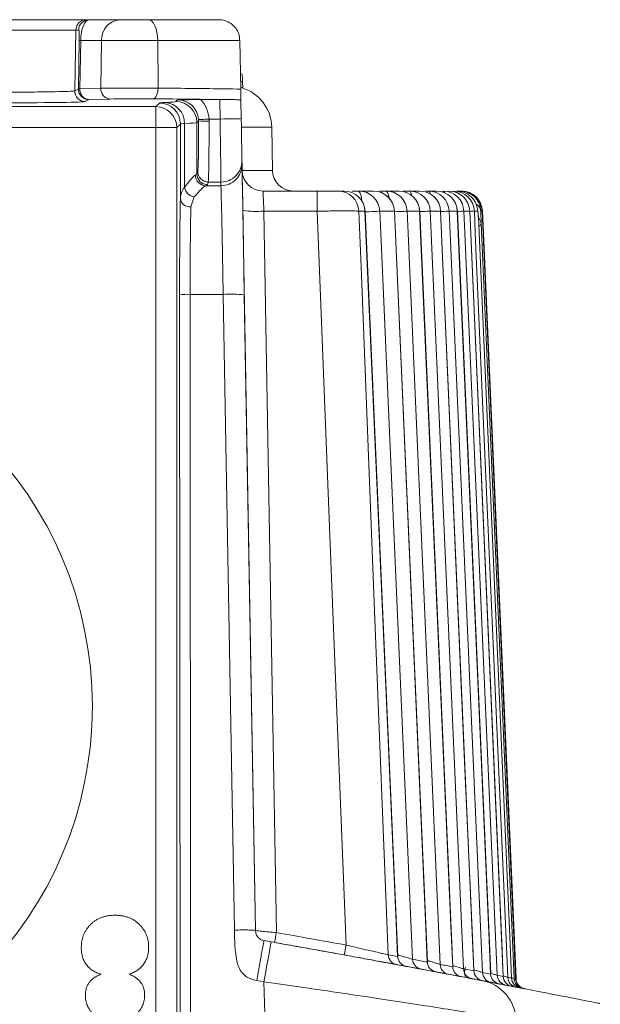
# Model space of a CAD drawing. Header units: millimetres. Extents: x 0 to 594, y 0 to 420.
# Tile 69 of 71: x 415 to 428, y 367 to 390. Entities that reach past the tile are written whole.
import ezdxf

# ---------------------------------------------------------------- set-up
doc = ezdxf.new("R2010")
doc.units = ezdxf.units.MM

msp = doc.modelspace()

# ---------------------------------------------------------------- linework, layer by layer
at = {"color": 7, "linetype": 'Continuous', "lineweight": 15}
for p, q in [((412.41784, 390.41328), (416.16813, 390.41328)), ((416.16813, 390.41328), (416.23722, 390.41328)), ((416.23722, 390.41328), (416.96809, 390.41328)), ((416.96809, 390.41328), (417.64205, 390.41328)), ((417.64205, 390.41328), (419.3292, 390.41328)), ((419.83062, 389.92055), (419.85089, 388.75921)), ((419.89726, 388.93504), (419.89994, 388.78402)), ((419.35372, 388.50714), (418.90198, 388.50714)), ((419.85545, 388.49838), (419.85539, 388.50155)), ((419.85545, 388.49838), (419.86321, 388.05352)), ((420.60942, 386.81881), (420.59145, 387.84806)), ((419.8807, 387.0519), (419.88222, 386.96459)), ((420.38618, 386.32606), (421.67325, 386.32606)), ((422.17182, 386.32606), (422.31662, 386.32606)), ((422.49971, 386.32606), (422.66945, 386.32606)), ((422.66945, 386.32606), (423.01951, 386.32606)), ((423.16064, 386.32606), (423.32308, 386.32606)), ((423.32308, 386.32606), (423.62069, 386.32606)), ((423.73385, 386.32606), (423.87517, 386.32606)), ((423.87517, 386.32606), (424.12048, 386.32606)), ((424.26464, 386.32606), (424.326, 386.32606)), ((424.326, 386.32606), (424.51914, 386.32606)), ((425.00085, 386.32606), (425.0838, 386.32606)), ((425.0838, 386.32606), (425.11005, 386.32606)), ((425.14163, 386.32508), (425.11005, 386.32606)), ((420.20112, 368.6946), (419.9015, 385.85956)), ((423.59722, 368.07466), (422.81764, 385.84654)), ((424.30497, 367.94259), (423.52052, 385.84651)), ((424.91036, 367.82852), (424.12171, 385.8465)), ((425.41368, 367.7329), (424.6215, 385.84648)), ((425.81517, 367.65608), (425.02016, 385.84647)), ((425.31789, 385.84645), (425.31763, 385.84644)), ((426.11502, 367.59834), (425.31789, 385.84645)), ((425.51002, 385.84644), (425.50958, 385.85468)), ((425.52096, 385.70385), (425.52052, 385.71192)), ((419.9365, 383.8547), (420.20112, 368.6946)), ((416.85159, 369.05646), (416.85159, 369.05646)), ((416.04791, 368.28592), (416.04791, 368.28592)), ((421.25246, 368.30199), (421.25246, 368.30191)), ((421.25246, 368.30199), (421.25246, 368.30191)), ((423.74094, 367.8488), (423.74097, 367.84825)), ((423.79489, 367.83879), (423.79853, 367.83811)), ((423.98294, 367.80386), (423.83472, 367.83139)), ((424.50276, 367.70682), (424.50672, 367.70608)), ((424.90915, 367.82753), (424.90645, 367.82835)), ((416.52409, 367.649), (416.52409, 367.649)), ((424.78888, 367.65309), (424.78889, 367.65282)), ((424.80747, 367.64933), (424.80746, 367.6496)), ((425.10845, 367.59284), (425.11248, 367.59208)), ((425.61611, 367.49658), (425.36891, 367.54353)), ((426.31786, 367.36238), (426.1757, 367.38968)), ((426.51633, 367.3242), (426.42657, 367.34147)), ((426.61333, 367.30549), (426.57593, 367.31271)), ((416.14435, 367.14922), (416.14435, 367.14922))]:
    msp.add_line(p, q, dxfattribs=at)
at = {"color": 8, "linetype": 'Continuous', "lineweight": 0}
for p, q in [((415.91757, 390.16691), (412.6684, 390.16691)), ((415.89228, 388.71741), (415.91757, 390.16691)), ((415.98666, 390.16691), (415.91757, 390.16691)), ((415.98067, 388.76121), (416.00071, 389.92055)), ((416.03415, 389.92055), (416.0141, 388.76121)), ((416.53384, 389.92055), (416.03415, 389.92055)), ((416.51655, 388.77639), (416.53384, 389.92055)), ((417.87021, 389.92055), (416.53384, 389.92055)), ((417.87021, 389.92055), (417.87925, 388.78171)), ((419.83062, 389.92055), (417.87021, 389.92055)), ((415.89228, 388.71741), (415.98067, 388.76121)), ((416.0141, 388.76121), (416.51655, 388.77639)), ((416.23123, 388.50611), (416.14284, 388.46232)), ((416.73367, 388.5213), (416.23123, 388.50611)), ((417.82469, 388.34067), (417.91044, 388.42641)), ((418.30437, 388.46199), (418.34522, 388.50284)), ((419.36179, 388.04476), (419.35372, 388.50714)), ((407.09149, 388.34067), (417.82469, 388.34067)), ((418.41186, 387.92498), (418.32612, 387.83924)), ((418.41186, 386.1468), (418.41186, 387.92498)), ((418.51035, 387.93685), (418.51035, 386.41253)), ((418.84663, 388.0014), (418.8058, 387.96057)), ((418.8058, 387.96057), (418.8058, 386.73237)), ((419.0961, 388.04476), (419.36179, 388.04476)), ((417.82469, 387.83924), (406.98887, 387.83924)), ((417.82469, 364.13197), (417.82469, 387.83924)), ((418.32612, 387.83924), (417.82469, 387.83924)), ((418.32612, 387.83924), (418.32612, 364.13197)), ((420.59145, 387.84806), (419.8668, 387.84806)), ((418.8058, 386.73237), (418.8259, 386.79273)), ((419.88476, 386.81881), (420.60942, 386.81881)), ((419.07661, 386.54234), (419.05651, 386.48197)), ((419.37927, 386.54234), (419.07661, 386.54234)), ((419.38079, 386.45503), (419.37927, 386.54234)), ((419.01965, 386.45503), (419.38079, 386.45503)), ((425.12398, 386.32587), (425.1205, 386.32606)), ((418.74464, 386.18875), (418.66257, 385.94717)), ((420.40293, 385.84644), (420.7032, 368.64355)), ((421.67325, 385.84644), (420.40293, 385.84644)), ((422.81531, 385.84644), (422.67038, 385.84644)), ((422.81764, 385.84654), (422.81531, 385.84644)), ((423.51877, 385.84644), (423.16843, 385.84644)), ((423.52053, 385.84651), (423.51877, 385.84644)), ((424.12046, 385.84644), (423.8226, 385.84644)), ((424.12171, 385.8465), (424.12046, 385.84644)), ((424.62067, 385.84644), (424.37515, 385.84644)), ((424.6215, 385.84648), (424.62067, 385.84644)), ((425.01966, 385.84644), (424.82636, 385.84644)), ((425.02016, 385.84647), (425.01966, 385.84644)), ((425.31763, 385.84644), (425.17645, 385.84644)), ((425.51002, 385.84644), (425.42559, 385.84644)), ((425.52096, 385.70385), (425.51002, 385.84644)), ((425.61107, 385.84644), (425.58008, 385.84644)), ((425.62152, 385.84644), (425.61875, 385.84632)), ((418.40491, 364.1202), (418.39288, 383.8547)), ((419.43508, 383.86345), (418.64359, 383.86345)), ((418.64359, 383.86345), (418.65562, 364.12895)), ((419.6997, 368.70335), (419.43508, 383.86345)), ((421.00096, 368.34671), (421.00096, 368.34689)), ((423.59493, 368.07372), (423.59251, 368.07445)), ((423.95048, 368.00757), (424.30326, 367.94159)), ((424.30326, 367.94159), (424.30064, 367.94238)), ((423.67361, 367.8607), (423.67359, 367.86126)), ((424.21758, 367.76008), (424.21758, 367.76012)), ((425.16564, 367.77896), (425.41289, 367.73197)), ((424.8032, 367.6504), (424.80321, 367.65012)), ((425.62003, 367.69247), (425.8147, 367.65526)), ((425.9726, 367.625), (426.11479, 367.59768))]:
    msp.add_line(p, q, dxfattribs=at)
at = {"color": 8, "linetype": 'Continuous', "lineweight": 0, "flags": 128}
for points in [[(417.87021, 389.92055), (417.86515, 390.01712), (417.85171, 390.10975), (417.83039, 390.19494), (417.80199, 390.26949), (417.76758, 390.33058), (417.72846, 390.37594), (417.68608, 390.40387), (417.64205, 390.41328)], [(417.76518, 388.52662), (417.78746, 388.53221), (417.80888, 388.54724), (417.82862, 388.57114), (417.84592, 388.60297), (417.8601, 388.64154), (417.87063, 388.68532), (417.8771, 388.73266), (417.87925, 388.78171)], [(417.82469, 387.83924), (417.82469, 387.93601), (417.82469, 388.02913), (417.82469, 388.11512), (417.82469, 388.19075), (417.82469, 388.25317), (417.8247, 388.30002), (417.82469, 388.32955), (417.82469, 388.34067)], [(419.0961, 388.04476), (419.04783, 388.04199), (419.00137, 388.03931), (418.95847, 388.03682), (418.92073, 388.03464), (418.88957, 388.03285), (418.86617, 388.0315), (418.8514, 388.03065), (418.84581, 388.03032)], [(419.36179, 388.04476), (419.45961, 388.04647), (419.55367, 388.04811), (419.64036, 388.04963), (419.71635, 388.05096), (419.77871, 388.05205), (419.82504, 388.05285), (419.85358, 388.05336), (419.86321, 388.05352)], [(419.37927, 386.54234), (419.37878, 386.58416), (419.37769, 386.67847), (419.37602, 386.82184), (419.37384, 387.00914), (419.37123, 387.23363), (419.36827, 387.48726), (419.36509, 387.76092), (419.36179, 388.04476)], [(419.43508, 383.86345), (419.42491, 384.34863), (419.41506, 384.81885), (419.4059, 385.25645), (419.39776, 385.645), (419.39096, 385.96988), (419.38574, 386.21889), (419.38231, 386.38265), (419.38079, 386.45503)], [(420.38618, 386.32606), (420.3865, 386.31696), (420.38744, 386.28995), (420.38897, 386.24606), (420.39104, 386.18682), (420.39357, 386.11445), (420.39646, 386.03154), (420.39962, 385.9411), (420.40293, 385.84644)], [(421.67325, 385.84644), (421.67325, 385.9411), (421.67325, 386.03154), (421.67325, 386.11445), (421.67325, 386.18682), (421.67325, 386.24606), (421.67325, 386.28995), (421.67325, 386.31696), (421.67325, 386.32606)], [(423.93433, 386.21588), (423.92748, 386.2424), (423.91119, 386.28829), (423.89353, 386.31652), (423.87517, 386.32606)], [(424.95609, 386.30635), (424.94663, 386.31655), (424.92473, 386.32606)], [(422.36473, 368.34535), (422.01917, 377.09378), (421.67325, 385.84644)], [(422.67038, 385.84644), (422.73057, 384.32354), (423.04707, 376.31343), (423.37082, 368.11525)], [(423.59493, 368.07372), (423.55972, 368.87625), (423.3839, 372.88439), (422.81531, 385.84644)], [(423.16843, 385.84644), (423.15431, 385.84583), (423.12712, 385.84463), (423.0876, 385.84289), (423.03681, 385.84067), (422.97611, 385.838), (422.90714, 385.83499), (422.83177, 385.83168), (422.81928, 385.83113)], [(423.16843, 385.84644), (423.19133, 385.32403), (423.36705, 381.31587), (423.95048, 368.00757)], [(424.30326, 367.94159), (424.26808, 368.74455), (424.09247, 372.75271), (423.51877, 385.84644)], [(423.8226, 385.84644), (423.80953, 385.84587), (423.78332, 385.84472), (423.74469, 385.84302), (423.69468, 385.84083), (423.63464, 385.83821), (423.5662, 385.83522), (423.52494, 385.8334)], [(423.8226, 385.84644), (423.84548, 385.32403), (424.02101, 381.31587), (424.60921, 367.88411)], [(424.90915, 367.82753), (424.87399, 368.63086), (424.69856, 372.63902), (424.12046, 385.84644)], [(424.37515, 385.84644), (424.36312, 385.84591), (424.3379, 385.84481), (424.30018, 385.84316), (424.25098, 385.84101), (424.19162, 385.8384), (424.12704, 385.83559)], [(424.37515, 385.84644), (424.39801, 385.32402), (424.57337, 381.31586), (425.16564, 367.77896)], [(425.41289, 367.73197), (425.37774, 368.53559), (425.20245, 372.54375), (424.62067, 385.84644)], [(424.82636, 385.84644), (424.81537, 385.84596), (424.79115, 385.8449), (424.75435, 385.84329), (424.70597, 385.84118), (424.64731, 385.83861), (424.62522, 385.83764)], [(424.82636, 385.84644), (424.8492, 385.32402), (425.02443, 381.31586), (425.62003, 367.69247)], [(425.8147, 367.65526), (425.77957, 368.45912), (425.60439, 372.46729), (425.01966, 385.84644)], [(425.17645, 385.84644), (425.16651, 385.846), (425.1433, 385.84499), (425.10744, 385.84343), (425.05989, 385.84134), (425.02287, 385.83973)], [(425.17645, 385.84644), (425.19927, 385.32402), (425.3744, 381.31584), (425.9726, 367.625)], [(426.11479, 367.59768), (426.07967, 368.40174), (425.90458, 372.40991), (425.31763, 385.84644)], [(425.42559, 385.84644), (425.41672, 385.84605), (425.39452, 385.84508), (425.3596, 385.84356), (425.32613, 385.8421)], [(425.42559, 385.84644), (425.44841, 385.32402), (425.62347, 381.31584), (426.22352, 367.57678)], [(425.58667, 385.55454), (425.61834, 384.82927), (425.79336, 380.82109), (426.37292, 367.54799)], [(420.52349, 363.75856), (420.47034, 365.43578), (420.4059, 367.46889)]]:
    msp.add_lwpolyline(points, dxfattribs=at)
at = {"color": 7, "linetype": 'Continuous', "lineweight": 15, "flags": 128}
for points in [[(419.86321, 388.05352), (419.86651, 387.86429), (419.8697, 387.68186), (419.87265, 387.51276), (419.87526, 387.36311), (419.87744, 387.23823), (419.87911, 387.14266), (419.88021, 387.07979), (419.8807, 387.0519)], [(419.88222, 386.96459), (419.88373, 386.87775), (419.88716, 386.68121), (419.89238, 386.38242), (419.89918, 385.99257), (419.90732, 385.52631), (419.91649, 385.00118), (419.92634, 384.43691), (419.9365, 383.8547)], [(419.9015, 385.85956), (419.8982, 386.0489), (419.89504, 386.22975), (419.89215, 386.39559), (419.88962, 386.54034), (419.88755, 386.65879), (419.88602, 386.7466), (419.88508, 386.80059), (419.88476, 386.81881)], [(426.41032, 367.54076), (426.37521, 368.34499), (426.20021, 372.35317), (425.61107, 385.84644)], [(425.62152, 385.84644), (425.64433, 385.32402), (425.81933, 381.31584), (426.42085, 367.53874)], [(426.3133, 367.55948), (426.27818, 368.36365), (426.10315, 372.37182), (425.52096, 385.70385)]]:
    msp.add_lwpolyline(points, dxfattribs=at)
at = {"color": 7, "linetype": 'Continuous', "lineweight": 15}
msp.add_circle((407.28452, 374.03931), 9.027, dxfattribs=at)
at = {"color": 8, "linetype": 'Continuous', "lineweight": 0}
for centre, radius, start, end in [((416.1682, 390.16262), 0.25066, 90.015701, 179.019622), ((416.23729, 390.16262), 0.25067, 90.016188, 179.019135), ((417.00343, 389.94442), 0.47019, 94.310347, 182.910817), ((416.01743, 388.96658), 0.95411, 88.996028, 91.003972), ((419.85596, 388.64948), 0.28854, 81.770122, 90.90389), ((416.14308, 388.71316), 0.25084, 179.027544, 269.944697), ((416.23147, 388.75695), 0.25083, 179.027069, 269.945172), ((415.99739, 387.80724), 0.95411, 88.996027, 91.003973), ((416.25234, 388.74403), 0.23885, 175.876827, 264.928701), ((416.75479, 388.75922), 0.23886, 175.87735, 264.928178), ((417.91024, 387.92479), 0.50162, 0.022125, 89.978026), ((418.02109, 387.94929), 0.48942, 358.543164, 87.580406), ((418.3042, 387.96039), 0.5016, 0.019869, 89.980282), ((417.82452, 387.83906), 0.5016, 0.020415, 89.979741), ((419.03732, 389.88596), 1.89419, 264.22201, 271.815682), ((419.3796, 387.0435), 0.50116, 269.96207, 0.960178), ((419.38112, 386.9562), 0.50117, 269.962506, 0.959741), ((419.05661, 386.73278), 0.25081, 180.09429, 269.976723), ((419.07671, 386.79315), 0.25081, 180.094282, 269.976731), ((419.0224, 386.70654), 0.25152, 180.252662, 269.374408), ((418.78797, 386.46866), 0.28324, 191.428695, 261.200552), ((422.17066, 385.82592), 0.50014, 2.350929, 89.867036), ((422.31553, 385.82586), 0.5002, 2.357926, 89.874242), ((422.35996, 386.1069), 0.37923, 358.191071, 35.303822), ((422.66849, 385.8257), 0.50036, 2.375339, 89.890264), ((423.01868, 385.82553), 0.50053, 2.393552, 89.905693), ((423.1639, 386.16801), 0.22431, 359.111394, 44.796812), ((423.32237, 385.82539), 0.50067, 2.409404, 89.919389), ((423.62011, 385.82526), 0.5008, 2.423662, 89.933188), ((423.87469, 385.82514), 0.50092, 2.436422, 89.944827), ((424.12009, 385.82502), 0.50104, 2.449386, 89.955633), ((424.28719, 386.24358), 0.09116, 7.282094, 64.805248), ((424.32569, 385.82493), 0.50113, 2.459729, 89.964976), ((424.51891, 385.82484), 0.50122, 2.469176, 89.973314), ((424.65197, 386.25915), 0.07103, 21.236248, 70.404578), ((424.67562, 385.82477), 0.50129, 2.477546, 89.980361), ((424.81675, 385.82471), 0.50135, 2.4839, 89.987096), ((424.92466, 385.82465), 0.50141, 2.490034, 89.991687), ((418.64219, 386.17882), 0.23255, 187.914682, 275.027599), ((425.36528, 385.82808), 0.21558, 4.88515, 63.96072), ((420.22761, 388.73255), 2.89143, 263.524286, 273.476231), ((425.38472, 385.54165), 0.20237, 3.651398, 46.029666), ((418.58345, 381.98975), 1.87466, 88.161595, 95.834666), ((419.62305, 380.26285), 3.6055, 85.012682, 92.98855), ((459.14472, 360.84839), 39.30048, 168.889697, 170.301782), ((413.03396, 369.94433), 7.77878, 348.605936, 350.373661), ((414.8773, 369.64635), 7.59962, 348.333273, 350.142796), ((423.62037, 368.1251), 0.24974, 182.260627, 259.411459), ((423.84454, 368.08365), 0.24981, 182.278799, 259.387432), ((424.2002, 368.01761), 0.24991, 182.301921, 259.350827), ((424.55308, 367.95177), 0.25003, 182.332881, 259.312798), ((424.85913, 367.8944), 0.25013, 182.355589, 259.279711), ((425.15916, 367.83791), 0.25022, 182.376813, 259.248376), ((425.53587, 367.69911), 0.34238, 159.980433, 201.766495), ((425.42256, 366.51628), 0.99919, 1.773814, 79.125205), ((425.87028, 367.70312), 0.25047, 182.436196, 259.167441), ((426.22295, 367.63576), 0.25058, 182.461901, 259.13218), ((426.47399, 367.58765), 0.2507, 182.486109, 259.097469), ((426.62339, 367.55889), 0.2507, 182.491295, 259.089528)]:
    msp.add_arc(centre, radius, start, end, dxfattribs=at)
at = {"color": 7, "linetype": 'Continuous', "lineweight": 15}
for centre, radius, start, end in [((419.58861, 387.83056), 1.003, 1, 73.883091), ((420.38618, 386.82756), 0.5015, 181, 270), ((421.11084, 386.82756), 0.5015, 181, 270), ((422.31663, 385.82456), 0.5015, 2.511714, 90), ((423.01951, 385.82456), 0.5015, 2.508767, 90), ((423.62069, 385.82456), 0.5015, 2.506252, 90), ((424.12048, 385.82456), 0.5015, 2.504165, 90), ((424.51914, 385.82456), 0.5015, 2.502503, 90), ((424.81686, 385.82456), 0.5015, 2.501263, 90), ((425.12051, 385.82457), 0.50149, 2.499026, 90.000931), ((425.11004, 385.82456), 0.5015, 2.499712, 80.531712), ((423.84778, 368.08399), 0.25073, 182.123709, 259.485727), ((424.55554, 367.95203), 0.25074, 182.155479, 259.380942), ((425.16094, 367.83812), 0.25076, 182.193886, 259.291535), ((425.41574, 367.78944), 0.25033, 182.400342, 259.216534), ((425.66306, 367.74254), 0.2504, 182.417844, 259.19203), ((426.06502, 367.66598), 0.25055, 182.451508, 259.1457), ((426.36522, 367.60853), 0.25066, 182.479656, 259.110071), ((426.56376, 367.57037), 0.25069, 182.48965, 259.094203), ((426.66086, 367.55172), 0.25077, 182.503868, 259.07525), ((426.67136, 367.54967), 0.25075, 182.499284, 259.078887)]:
    msp.add_arc(centre, radius, start, end, dxfattribs=at)
at = {"color": 8, "linetype": 'Continuous', "lineweight": 0}
for centre, major_axis, ratio, start_param, end_param in [((416.23255, 389.91179), (0.00553, 0.5015), 0.39580249, 0.00436248, 1.55770552), ((415.982, 389.91617), (0.00469, 0.25075), 0.07431322, 4.73123144, 6.28457447), ((414.29298, 388.46346), (1.851, 0), 0.01745507, 3.17680316, 6.24797366), ((417.40992, 388.51448), (0.78098, 0), 0.01745507, 1.09854867, 2.61772947), ((413.30252, 388.37412), (9.81043, 0), 0.01745507, 0.8854262, 1.09854867), ((419.91613, 388.4258), (2.006, 0), 0.01745506, 2.77733432, 3.12413879), ((414.29298, 388.46322), (4.012, 0), 0.01745506, 5.91892697, 6.26573144), ((418.34499, 388.00119), (0.35483, 0.35483), 0.99939115, 5.55559692, 7.06843526), ((413.30252, 388.37412), (9.81043, 0), 0.01745507, 0.83934591, 0.84716975), ((419.91613, 387.92437), (1.5045, 0), 0.02327342, 2.77733432, 3.12413879), ((414.29298, 387.96179), (4.5135, 0), 0.01551561, 5.91892697, 6.26573144), ((418.82475, 388.04477), (0, 1.25375), 0.01745563, 3.19395253, 4.67779379), ((419.07547, 388.04477), (0, 1.5045), 0.01454646, 3.19395253, 4.67779379), ((414.29298, 386.73673), (4.5135, 0), 0.05531932, 6.15750147, 6.26573144), ((414.29298, 386.48633), (4.76425, 0), 0.05240778, 6.15750147, 6.26573144), ((418.441, 383.95096), (0, 2.75825), 0.01745563, 0.64997984, 1.60570291), ((418.69171, 383.95096), (0, 2.5075), 0.01920114, 0.64997984, 1.60570291), ((350.61503, -26.64159), (-283.86763, 283.86948), 0.99999998, 5.3180989, 5.32230384), ((350.61503, -26.59565), (-282.98086, 282.98317), 0.99999998, 5.32250364, 5.32294055)]:
    msp.add_ellipse(centre, major_axis=major_axis, ratio=ratio, start_param=start_param, end_param=end_param, dxfattribs=at)
at = {"color": 7, "linetype": 'Continuous', "lineweight": 15}
for centre, major_axis, ratio, start_param, end_param in [((418.39322, 388.90879), (-0.67295, 1.34569), 0.99974615, 4.266235, 4.39877149), ((419.35387, 388.49839), (0.50158, 0), 0.0174524, 1.24980152, 1.57110048), ((419.35387, 388.49839), (0.50158, 0), 0.0174524, 0.00030416, 0.48299788), ((350.61503, -26.63066), (-283.69008, 283.6924), 0.99999998, 5.32250365, 5.32294056), ((350.61503, -26.63066), (-283.69032, 283.69217), 0.99999998, 5.31809889, 5.32230383)]:
    msp.add_ellipse(centre, major_axis=major_axis, ratio=ratio, start_param=start_param, end_param=end_param, dxfattribs=at)
at = {"color": 8, "linetype": 'Continuous', "lineweight": 0, "extrusion": (5.69683e-07, 5.69683e-07, 1)}
msp.add_ellipse((418.34499, 388.00119), major_axis=(0.53208, 0.53208, 0), ratio=0.99969546, start_param=5.55559285, end_param=6.23519498, dxfattribs=at)
at = {"color": 7, "linetype": 'Continuous', "lineweight": 15}
for points, knots in [([(419.83062, 389.92055), (419.82483, 389.97314), (419.81325, 390.07825), (419.73587, 390.21797), (419.62196, 390.32965), (419.48165, 390.39771), (419.37899, 390.41334), (419.33028, 390.41329), (419.3292, 390.41328)], [0, 0, 0, 0, 0.19253526, 0.38480926, 0.58459486, 0.80205415, 0.9955891, 1, 1, 1, 1]), ([(419.85089, 388.75921), (419.85158, 388.71998), (419.85224, 388.68188), (419.85339, 388.61616), (419.85387, 388.58873), (419.85501, 388.52336), (419.85537, 388.50292), (419.85539, 388.50156)], [0, 0, 0, 0, 0.25, 0.25, 0.5, 0.5, 1, 1, 1, 1]), ([(418.90198, 388.50714), (418.79725, 388.50714), (418.69683, 388.50653), (418.5139, 388.50491), (418.4295, 388.50388), (418.34522, 388.50284)], [0, 0, 0, 0, 0.5, 0.5, 1, 1, 1, 1]), ([(419.79807, 388.50245), (419.76804, 388.50345), (419.72764, 388.50673), (419.6298, 388.50818), (419.57347, 388.50633), (419.51212, 388.50669)], [0, 0, 0, 0, 0.5, 0.5, 1, 1, 1, 1]), ([(421.67325, 386.32606), (421.72961, 386.32606), (421.84231, 386.32606), (421.99242, 386.32606), (422.10589, 386.32606), (422.15861, 386.32606), (422.16903, 386.32606), (422.17182, 386.32606)], [0, 0, 0, 0, 0.22923704, 0.45848434, 0.68753471, 0.91653086, 1, 1, 1, 1]), ([(425.51002, 385.84644), (425.49514, 385.92433), (425.46876, 386.06237), (425.33535, 386.21293), (425.20375, 386.28845), (425.09614, 386.321), (425.03101, 386.32446), (425.00085, 386.32606)], [0, 0, 0, 0, 0.34746989, 0.61579928, 0.78055024, 0.89839614, 1, 1, 1, 1]), ([(425.0838, 386.32606), (425.1135, 386.3245), (425.1772, 386.32117), (425.28109, 386.2901), (425.40702, 386.21921), (425.52528, 386.08438), (425.57358, 385.94641), (425.579, 385.86311), (425.58008, 385.84644)], [0, 0, 0, 0, 0.10036468, 0.21526848, 0.37301038, 0.62634885, 0.92517949, 1, 1, 1, 1]), ([(425.52052, 385.712), (425.51961, 385.72389), (425.51598, 385.77148), (425.51231, 385.81907), (425.50957, 385.85477)], [0, 0, 0, 0, 0.24999364, 1, 1, 1, 1]), ([(416.85159, 369.05646), (416.82227, 369.05575), (416.76478, 369.05436), (416.68062, 369.04447), (416.60097, 369.02674), (416.52565, 369.00249), (416.45425, 368.97209), (416.38787, 368.93347), (416.32552, 368.88864), (416.26866, 368.83688), (416.21709, 368.78032), (416.17154, 368.71995), (416.13331, 368.65589), (416.10174, 368.58849), (416.07771, 368.51752), (416.06084, 368.44327), (416.04976, 368.36579), (416.04853, 368.31292), (416.04791, 368.28593)], [0, 0, 0, 0, 0.070445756, 0.138097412, 0.203189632, 0.26615431, 0.327947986, 0.389213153, 0.450279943, 0.512077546, 0.57357729, 0.633911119, 0.693441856, 0.75246494, 0.812374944, 0.873063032, 0.935180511, 1, 1, 1, 1]), ([(416.85159, 369.05646), (416.82227, 369.05575), (416.76478, 369.05436), (416.68062, 369.04447), (416.60097, 369.02674), (416.52565, 369.00249), (416.45425, 368.97209), (416.38787, 368.93347), (416.32552, 368.88864), (416.26866, 368.83688), (416.21709, 368.78032), (416.17154, 368.71995), (416.13331, 368.65589), (416.10174, 368.58849), (416.07771, 368.51752), (416.06084, 368.44327), (416.04976, 368.36579), (416.04853, 368.31292), (416.04791, 368.28593)], [0, 0, 0, 0, 0.070445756, 0.138097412, 0.203189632, 0.26615431, 0.327947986, 0.389213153, 0.450279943, 0.512077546, 0.57357729, 0.633911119, 0.693441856, 0.75246494, 0.812374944, 0.873063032, 0.935180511, 1, 1, 1, 1]), ([(417.65528, 368.29447), (417.65464, 368.32079), (417.65338, 368.37266), (417.64233, 368.4488), (417.62557, 368.52192), (417.60133, 368.59166), (417.56978, 368.65804), (417.53158, 368.7213), (417.48663, 368.7815), (417.43483, 368.83756), (417.37768, 368.88895), (417.3155, 368.93413), (417.24863, 368.97182), (417.17779, 369.00331), (417.10209, 369.02653), (417.02259, 369.04453), (416.9384, 369.05435), (416.88092, 369.05575), (416.85159, 369.05646)], [0, 0, 0, 0, 0.0636016, 0.1253, 0.18557368, 0.24470476, 0.30335887, 0.36290948, 0.4230485, 0.48462866, 0.54710788, 0.60855091, 0.66999261, 0.7323288, 0.79555849, 0.86105175, 0.92912022, 1, 1, 1, 1]), ([(420.40821, 368.45206), (420.36562, 368.45958), (420.34466, 368.47127), (420.30742, 368.49287), (420.29249, 368.50416), (420.2459, 368.5495), (420.20279, 368.59893), (420.20112, 368.69461)], [0, 0, 0, 0, 0.25, 0.25, 0.5, 0.5, 1, 1, 1, 1]), ([(420.58082, 368.42153), (420.73533, 368.39416), (420.88937, 368.36679), (421.1965, 368.31202), (421.35013, 368.28453), (421.80428, 368.20301), (422.09878, 368.14978), (422.52829, 368.07169), (422.66941, 368.04595), (422.94743, 367.99509), (423.08412, 367.97001), (423.47963, 367.89724), (423.72684, 367.85148), (424.18805, 367.76572), (424.40281, 367.72558), (424.78097, 367.65463), (424.94678, 367.62338), (425.1596, 367.58318), (425.22463, 367.57088), (425.33977, 367.54907), (425.39028, 367.53949), (425.52094, 367.51468), (425.58044, 367.50336), (425.61107, 367.49753)], [0, 0, 0, 0, 0.0625, 0.0625, 0.125, 0.125, 0.25, 0.25, 0.3125, 0.3125, 0.375, 0.375, 0.5, 0.5, 0.625, 0.625, 0.75, 0.75, 0.8125, 0.8125, 0.875, 0.875, 1, 1, 1, 1]), ([(416.04791, 368.28593), (416.04834, 368.26583), (416.0492, 368.22639), (416.05443, 368.16854), (416.06483, 368.1134), (416.07831, 368.06068), (416.09514, 368.01001), (416.11708, 367.96236), (416.14212, 367.91681), (416.17132, 367.87417), (416.20392, 367.8345), (416.23988, 367.79798), (416.27921, 367.76492), (416.32149, 367.7345), (416.36743, 367.70781), (416.41687, 367.68496), (416.46909, 367.66451), (416.50557, 367.65423), (416.52409, 367.64901)], [0, 0, 0, 0, 0.06983658, 0.13703145, 0.20148954, 0.26454945, 0.32598431, 0.38663772, 0.44652209, 0.50637538, 0.56588003, 0.62469559, 0.68412628, 0.74416863, 0.80542148, 0.86839013, 0.93320153, 1, 1, 1, 1]), ([(416.04791, 368.28593), (416.04834, 368.26583), (416.0492, 368.22639), (416.05443, 368.16854), (416.06483, 368.1134), (416.07831, 368.06068), (416.09514, 368.01001), (416.11708, 367.96236), (416.14212, 367.91681), (416.17132, 367.87417), (416.20392, 367.8345), (416.23988, 367.79798), (416.27921, 367.76492), (416.32149, 367.7345), (416.36743, 367.70781), (416.41687, 367.68496), (416.46909, 367.66451), (416.50557, 367.65423), (416.52409, 367.64901)], [0, 0, 0, 0, 0.06983658, 0.13703145, 0.20148954, 0.26454945, 0.32598431, 0.38663772, 0.44652209, 0.50637538, 0.56588003, 0.62469559, 0.68412628, 0.74416863, 0.80542148, 0.86839013, 0.93320153, 1, 1, 1, 1]), ([(417.18713, 367.64901), (417.20585, 367.65536), (417.24254, 367.66781), (417.29437, 367.69206), (417.34317, 367.71795), (417.38888, 367.74672), (417.43086, 367.77871), (417.46939, 367.81377), (417.50471, 367.85141), (417.53628, 367.89223), (417.5645, 367.93533), (417.58855, 367.98085), (417.60943, 368.02807), (417.62563, 368.07769), (417.63974, 368.12882), (417.64831, 368.1824), (417.65409, 368.23775), (417.65488, 368.27536), (417.65528, 368.29447)], [0, 0, 0, 0, 0.06901904, 0.13524737, 0.19962865, 0.2619465, 0.32372112, 0.38376824, 0.44378116, 0.50380833, 0.56384121, 0.62350816, 0.68349827, 0.74398825, 0.80571023, 0.86860472, 0.93327237, 1, 1, 1, 1]), ([(423.57448, 367.87962), (423.56659, 367.88108), (423.55156, 367.88386), (423.50782, 367.89194), (423.47874, 367.89731), (423.40783, 367.9104), (423.36643, 367.91804), (423.27207, 367.93543), (423.2185, 367.94529), (423.10348, 367.96644), (423.04185, 367.97775), (422.91041, 368.00186), (422.84043, 368.01467), (422.62643, 368.0538), (422.47368, 368.08164), (422.31992, 368.10957)], [0, 0, 0, 0, 0.125, 0.125, 0.25, 0.25, 0.375, 0.375, 0.5, 0.5, 0.625, 0.625, 0.75, 0.75, 1, 1, 1, 1]), ([(424.15401, 367.772), (424.14636, 367.77343), (424.12512, 367.77739), (424.05582, 367.7903), (424.00967, 367.79889), (423.83772, 367.83086), (423.68693, 367.85884), (423.52355, 367.88903)], [0, 0, 0, 0, 0.25, 0.25, 0.5, 0.5, 1, 1, 1, 1]), ([(424.19032, 367.76523), (424.164, 367.77014), (424.11089, 367.78005), (424.04549, 367.79221), (423.99764, 367.80113), (423.98784, 367.80295), (423.98294, 367.80386)], [0, 0, 0, 0, 0.24835029, 0.50105312, 0.7504471, 1, 1, 1, 1]), ([(424.8126, 367.64863), (424.79779, 367.65142), (424.76817, 367.65699), (424.63674, 367.68171), (424.51202, 367.70507), (424.45508, 367.71573)], [0, 0, 0, 0, 0.35226752, 0.70430572, 1, 1, 1, 1]), ([(416.52409, 367.64901), (416.50843, 367.64319), (416.47774, 367.6318), (416.43413, 367.61144), (416.39326, 367.59014), (416.35586, 367.56634), (416.32173, 367.54067), (416.2903, 367.51351), (416.26219, 367.48445), (416.22917, 367.44333), (416.19525, 367.38707), (416.16496, 367.31355), (416.14784, 367.23321), (416.14554, 367.17776), (416.14435, 367.14922)], [0, 0, 0, 0, 0.07418523, 0.14541739, 0.2136376, 0.27885103, 0.3420826, 0.40324555, 0.46322076, 0.52142595, 0.63726926, 0.75372242, 0.87322218, 1, 1, 1, 1]), ([(416.52409, 367.64901), (416.50843, 367.64319), (416.47774, 367.6318), (416.43413, 367.61144), (416.39326, 367.59014), (416.35586, 367.56634), (416.32173, 367.54067), (416.2903, 367.51351), (416.26219, 367.48445), (416.22917, 367.44333), (416.19525, 367.38707), (416.16496, 367.31355), (416.14784, 367.23321), (416.14554, 367.17776), (416.14435, 367.14922)], [0, 0, 0, 0, 0.07418523, 0.14541739, 0.2136376, 0.27885103, 0.3420826, 0.40324555, 0.46322076, 0.52142595, 0.63726926, 0.75372242, 0.87322218, 1, 1, 1, 1]), ([(417.55884, 367.15725), (417.55791, 367.18481), (417.5561, 367.23886), (417.5378, 367.31681), (417.50902, 367.38932), (417.46844, 367.45605), (417.41517, 367.51573), (417.3508, 367.56906), (417.27361, 367.61396), (417.21676, 367.637), (417.18713, 367.64901)], [0, 0, 0, 0, 0.12481032, 0.24472955, 0.36091734, 0.47747177, 0.59690681, 0.72203318, 0.85512662, 1, 1, 1, 1]), ([(424.75502, 367.65946), (424.70083, 367.66965), (424.65121, 367.67897), (424.57678, 367.69294), (424.55415, 367.69718), (424.55043, 367.69788)], [0, 0, 0, 0, 0.5, 0.5, 1, 1, 1, 1]), ([(426.1757, 367.38968), (426.16441, 367.39184), (426.14183, 367.39617), (426.00741, 367.42191), (425.81727, 367.45827), (425.65862, 367.48848), (425.5792, 367.5036)], [0, 0, 0, 0, 0.24835668, 0.49655989, 0.74797422, 1, 1, 1, 1]), ([(425.61107, 367.49753), (426.10545, 367.40291), (427.09432, 367.21364), (427.98219, 367.03944), (428.45075, 366.94646), (428.41947, 366.95284), (428.40781, 366.95522)], [0, 0, 0, 0, 0.27823524, 0.55652519, 0.83475995, 1, 1, 1, 1]), ([(425.8232, 367.45711), (425.80982, 367.45965), (425.78306, 367.46473), (425.69738, 367.48117), (425.62647, 367.4946), (425.61938, 367.49594)], [0, 0, 0, 0, 0.4738541, 0.94741216, 1, 1, 1, 1]), ([(425.88448, 367.44541), (425.88148, 367.44598), (425.85831, 367.4504), (425.83264, 367.45532), (425.82725, 367.45633), (425.82456, 367.45684)], [0, 0, 0, 0, 0.06912653, 0.53444452, 1, 1, 1, 1]), ([(426.42657, 367.34147), (426.41637, 367.34344), (426.39597, 367.34738), (426.26449, 367.37265), (426.07649, 367.4087), (425.91836, 367.43893), (425.83906, 367.45408)], [0, 0, 0, 0, 0.24817387, 0.49620065, 0.74735465, 1, 1, 1, 1]), ([(426.57593, 367.31271), (426.56682, 367.31447), (426.5486, 367.31797), (426.42007, 367.34275), (426.23427, 367.37847), (426.07673, 367.40864), (425.99761, 367.42379)], [0, 0, 0, 0, 0.24803538, 0.4959287, 0.74686327, 1, 1, 1, 1]), ([(426.62386, 367.30346), (426.61662, 367.30486), (426.60219, 367.30766), (426.51117, 367.32519), (426.46574, 367.33393)], [0, 0, 0, 0, 0.50093522, 1, 1, 1, 1]), ([(416.14435, 367.14922), (416.1449, 367.12725), (416.14598, 367.08413), (416.15535, 367.02085), (416.17025, 366.96036), (416.19168, 366.90251), (416.2188, 366.84732), (416.25171, 366.79446), (416.29107, 366.7447), (416.33623, 366.69837), (416.38574, 366.65541), (416.44008, 366.61832), (416.49837, 366.58693), (416.5605, 366.56131), (416.62655, 366.54106), (416.69676, 366.5273), (416.77084, 366.51854), (416.8216, 366.5174), (416.84757, 366.51681)], [0, 0, 0, 0, 0.06214125, 0.12198522, 0.18059895, 0.23816903, 0.29623621, 0.35435172, 0.41407549, 0.47540198, 0.53723351, 0.59927169, 0.66118125, 0.72427814, 0.78918367, 0.85637383, 0.92649608, 1, 1, 1, 1]), ([(416.14435, 367.14922), (416.1449, 367.12725), (416.14598, 367.08413), (416.15535, 367.02085), (416.17025, 366.96036), (416.19168, 366.90251), (416.2188, 366.84732), (416.25171, 366.79446), (416.29107, 366.7447), (416.33623, 366.69837), (416.38574, 366.65541), (416.44008, 366.61832), (416.49837, 366.58693), (416.5605, 366.56131), (416.62655, 366.54106), (416.69676, 366.5273), (416.77084, 366.51854), (416.8216, 366.5174), (416.84757, 366.51681)], [0, 0, 0, 0, 0.06214125, 0.12198522, 0.18059895, 0.23816903, 0.29623621, 0.35435172, 0.41407549, 0.47540198, 0.53723351, 0.59927169, 0.66118125, 0.72427814, 0.78918367, 0.85637383, 0.92649608, 1, 1, 1, 1]), ([(416.84757, 366.51681), (416.87372, 366.5174), (416.92464, 366.51855), (416.99911, 366.52719), (417.06976, 366.54167), (417.13653, 366.56222), (417.19954, 366.58849), (417.25837, 366.62078), (417.31363, 366.65855), (417.3639, 366.70226), (417.40965, 366.74971), (417.44925, 366.80057), (417.48343, 366.85369), (417.5111, 366.90944), (417.53226, 366.968), (417.54795, 367.02865), (417.55717, 367.09217), (417.55827, 367.13529), (417.55884, 367.15725)], [0, 0, 0, 0, 0.07320227, 0.14258977, 0.20962916, 0.27488867, 0.33793767, 0.40047019, 0.46251028, 0.52501643, 0.58670111, 0.64682628, 0.70523005, 0.76331673, 0.8207238, 0.87929297, 0.93850988, 1, 1, 1, 1])]:
    msp.add_open_spline(points, degree=3, knots=knots, dxfattribs=at)
at = {"color": 8, "linetype": 'Continuous', "lineweight": 0}
for points, knots in [([(412.69369, 388.71741), (412.71545, 388.714), (412.75897, 388.70716), (413.02682, 388.69789), (413.42505, 388.69066), (413.93186, 388.68644), (414.47845, 388.68583), (415.00423, 388.68892), (415.45012, 388.69534), (415.76437, 388.70438), (415.87744, 388.71222), (415.89005, 388.71663), (415.89228, 388.71741)], [0, 0, 0, 0, 0.10381038, 0.20762198, 0.3174697, 0.42729715, 0.53710504, 0.6469027, 0.7567051, 0.86652358, 0.97636522, 1, 1, 1, 1]), ([(416.51655, 388.77639), (416.58444, 388.77764), (416.72022, 388.78014), (417.02887, 388.7825), (417.37237, 388.78344), (417.66705, 388.78295), (417.82593, 388.78202), (417.87925, 388.78171)], [0, 0, 0, 0, 0.221984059, 0.443965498, 0.665927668, 0.88787861, 1, 1, 1, 1]), ([(417.87925, 388.78171), (418.02732, 388.78038), (418.72875, 388.77407), (419.35603, 388.76577), (419.85089, 388.75921)], [0, 0, 0, 0, 0.211097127, 1, 1, 1, 1]), ([(418.51034, 386.41253), (418.57045, 386.49666), (418.62345, 386.56399), (418.71181, 386.66328), (418.74724, 386.69508), (418.77088, 386.70543)], [0, 0, 0, 0, 0.5, 0.5, 1, 1, 1, 1]), ([(419.01965, 386.45503), (419.00545, 386.44776), (418.94943, 386.41908), (418.83217, 386.28719), (418.74464, 386.18875)], [0, 0, 0, 0, 0.25352147, 1, 1, 1, 1]), ([(422.67038, 385.84644), (422.658, 385.84888), (422.62285, 385.85079), (422.53992, 385.85273), (422.50675, 385.85323), (422.43237, 385.85389), (422.39102, 385.85405), (422.29988, 385.85405), (422.25001, 385.85388), (422.14582, 385.85322), (422.09104, 385.85273), (421.91839, 385.85078), (421.79719, 385.84888), (421.67325, 385.84644)], [0, 0, 0, 0, 0.25, 0.25, 0.375, 0.375, 0.5, 0.5, 0.625, 0.625, 0.75, 0.75, 1, 1, 1, 1]), ([(425.58008, 385.84644), (425.58203, 385.76289), (425.58392, 385.67934), (425.58577, 385.59578), (425.58607, 385.58203), (425.58637, 385.56828), (425.58667, 385.55453)], [0, 0, 0, 0, 0.00100300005, 0.00100300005, 0.00100300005, 0.00116806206, 0.00116806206, 0.00116806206, 0.00116806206]), ([(425.58667, 385.55454), (425.58436, 385.53566), (425.58157, 385.51297), (425.53766, 385.4939), (425.53027, 385.49069)], [0, 0, 0, 0, 0.831738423, 1, 1, 1, 1]), ([(420.20112, 368.69461), (420.20108, 368.69667), (420.19028, 368.6987), (420.14137, 368.70216), (420.1031, 368.70356), (420.0052, 368.70527), (419.94591, 368.70557), (419.8225, 368.70512), (419.75877, 368.70439), (419.6997, 368.70336)], [0, 0, 0, 0, 0.25, 0.25, 0.5, 0.5, 0.75, 0.75, 1, 1, 1, 1]), ([(419.6997, 368.70336), (419.70441, 368.43337), (419.71552, 368.21279), (419.77077, 367.90319), (419.79848, 367.80412), (419.92589, 367.62481), (420.01957, 367.53719), (420.23373, 367.49935)], [0, 0, 0, 0, 0.5, 0.5, 0.75, 0.75, 1, 1, 1, 1]), ([(420.20112, 368.69461), (420.20114, 368.69316), (420.21428, 368.6907), (420.26478, 368.68402), (420.30219, 368.67982), (420.39484, 368.67041), (420.45082, 368.66513), (420.57143, 368.6544), (420.63712, 368.64885), (420.7032, 368.64356)], [0, 0, 0, 0, 0.25, 0.25, 0.5, 0.5, 0.75, 0.75, 1, 1, 1, 1]), ([(420.40821, 368.45206), (420.40744, 368.45219), (420.40233, 368.42775), (420.38416, 368.33322), (420.37111, 368.26317), (420.33896, 368.08763), (420.31988, 367.98219), (420.27843, 367.7512), (420.25608, 367.62574), (420.23373, 367.49935)], [0, 0, 0, 0, 0.25, 0.25, 0.5, 0.5, 0.75, 0.75, 1, 1, 1, 1]), ([(422.36473, 368.34535), (422.48713, 368.31642), (422.60887, 368.2878), (422.77989, 368.24782), (422.83588, 368.23478), (422.94128, 368.21033), (422.99078, 368.1989), (423.08329, 368.17766), (423.12647, 368.16782), (423.20263, 368.15063), (423.23608, 368.14317), (423.29343, 368.1306), (423.31697, 368.12558), (423.35235, 368.11836), (423.36448, 368.1161), (423.37082, 368.11525)], [0, 0, 0, 0, 0.25, 0.25, 0.375, 0.375, 0.5, 0.5, 0.625, 0.625, 0.75, 0.75, 0.875, 0.875, 1, 1, 1, 1]), ([(423.61923, 368.10656), (423.64074, 368.10016), (423.71528, 368.07797), (423.8199, 368.04667), (423.91889, 368.01705), (423.93998, 368.01072), (423.95048, 368.00757)], [0, 0, 0, 0, 0.12102982, 0.41942079, 0.71077487, 1, 1, 1, 1]), ([(424.32476, 367.9699), (424.33223, 367.96766), (424.39194, 367.94971), (424.4823, 367.92247), (424.57994, 367.89297), (424.59948, 367.88706), (424.60921, 367.88411)], [0, 0, 0, 0, 0.04623438, 0.37000662, 0.6861487, 1, 1, 1, 1]), ([(424.92803, 367.85115), (424.96691, 367.83936), (425.05027, 367.81406), (425.13789, 367.78742), (425.15641, 367.78177), (425.16564, 367.77896)], [0, 0, 0, 0, 0.3048679, 0.65368403, 1, 1, 1, 1]), ([(425.41267, 367.75586), (425.44222, 367.74684), (425.51552, 367.72447), (425.59424, 367.70037), (425.61145, 367.6951), (425.62003, 367.69247)], [0, 0, 0, 0, 0.25316247, 0.62790687, 1, 1, 1, 1]), ([(425.8144, 367.67359), (425.82801, 367.66942), (425.88416, 367.6522), (425.94837, 367.63246), (425.96454, 367.62748), (425.9726, 367.625)], [0, 0, 0, 0, 0.138367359, 0.570679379, 1, 1, 1, 1]), ([(426.11449, 367.6104), (426.14409, 367.60127), (426.20513, 367.58245), (426.21727, 367.57871), (426.22352, 367.57678)], [0, 0, 0, 0, 0.48482657, 1, 1, 1, 1]), ([(426.31492, 367.5659), (426.32517, 367.56274), (426.36437, 367.55065), (426.36929, 367.54912), (426.37292, 367.54799)], [0, 0, 0, 0, 0.26150519, 1, 1, 1, 1]), ([(426.42128, 366.54721), (426.29266, 366.57075), (426.03562, 366.6178), (424.86616, 366.80531), (423.25792, 367.05259), (421.67391, 367.28725), (420.70448, 367.42612), (420.4059, 367.46889)], [0, 0, 0, 0, 0.22286629, 0.44537846, 0.66955185, 0.89822248, 1, 1, 1, 1])]:
    msp.add_open_spline(points, degree=3, knots=knots, dxfattribs=at)
for points in [[(418.84663, 388.0014), (418.84664, 388.01103), (418.84637, 388.02069), (418.84581, 388.03032)], [(419.0961, 388.04476), (419.09694, 388.02743), (419.09735, 388.01007), (419.09734, 387.99273)], [(418.41186, 386.14679), (418.41477, 386.25245), (418.44477, 386.34008), (418.51034, 386.41253)], [(423.37082, 368.11525), (423.44694, 368.10117), (423.52165, 368.08732), (423.59492, 368.07372)], [(424.60921, 367.88412), (424.7137, 367.86445), (424.81369, 367.84558), (424.90915, 367.82753)], [(426.22352, 367.57677), (426.25795, 367.57015), (426.28788, 367.56438), (426.3133, 367.55948)], [(426.37292, 367.54798), (426.38989, 367.54471), (426.40236, 367.5423), (426.41032, 367.54077)]]:
    msp.add_open_spline(points, degree=3, dxfattribs=at)
at = {"color": 7, "linetype": 'Continuous', "lineweight": 15}
for points in [[(423.31344, 367.9278), (423.25688, 367.93823), (423.19938, 367.94881), (423.14094, 367.95955)], [(423.79853, 367.83812), (423.72527, 367.85171), (423.65058, 367.86554), (423.57448, 367.87962)], [(424.50672, 367.70607), (424.39366, 367.72726), (424.2761, 367.74924), (424.15401, 367.772)], [(425.11248, 367.59208), (425.01703, 367.61012), (424.91707, 367.62897), (424.8126, 367.64863)], [(425.80485, 367.46061), (425.79618, 367.46226), (425.7866, 367.46409), (425.77608, 367.4661)], [(426.01784, 367.41991), (425.95746, 367.43147), (425.89259, 367.44387), (425.8232, 367.45711)]]:
    msp.add_open_spline(points, degree=3, dxfattribs=at)

doc.saveas('drawing.dxf')
